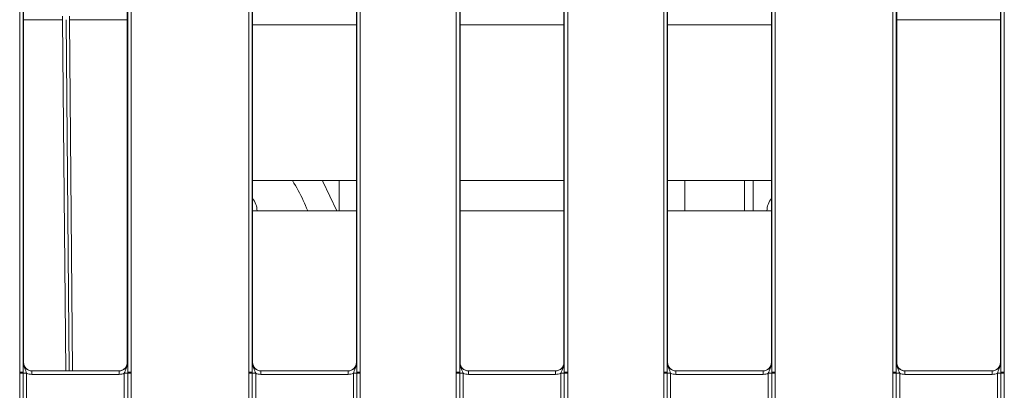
# Model space of a CAD drawing. Header units: millimetres. Extents: x 0 to 2100, y 0 to 1485.
# Tile 15 of 118: x 478 to 549, y 356 to 383. Entities that reach past the tile are written whole.
import ezdxf

# ---------------------------------------------------------------- set-up
doc = ezdxf.new("R2010")
doc.units = ezdxf.units.MM
doc.header["$LTSCALE"] = 5

msp = doc.modelspace()

# ---------------------------------------------------------------- linework, layer by layer
at = {"color": 7, "linetype": 'Continuous', "lineweight": 15}
for p, q in [((477.521, 357.577), (477.521, 410.33)), ((477.771, 410.327), (477.771, 357.575)), ((485.332, 357.575), (485.332, 410.327)), ((485.582, 410.33), (485.582, 357.577)), ((494.083, 357.577), (494.083, 410.33)), ((494.333, 410.327), (494.333, 357.575)), ((501.894, 357.575), (501.894, 410.327)), ((502.144, 410.33), (502.144, 357.577)), ((509.083, 357.577), (509.083, 410.33)), ((509.333, 410.327), (509.333, 357.575)), ((516.894, 357.575), (516.894, 410.327)), ((517.144, 410.33), (517.144, 357.577)), ((524.083, 357.577), (524.083, 410.33)), ((524.333, 410.327), (524.333, 357.575)), ((531.894, 357.575), (531.894, 410.327)), ((532.144, 410.33), (532.144, 357.577)), ((540.646, 357.577), (540.646, 410.33)), ((540.896, 410.327), (540.896, 357.575)), ((548.457, 357.575), (548.457, 410.327)), ((548.707, 410.33), (548.707, 357.577)), ((477.801, 409.542), (477.801, 358.299)), ((485.301, 409.542), (485.301, 358.299)), ((494.364, 409.542), (494.364, 358.299)), ((501.864, 358.299), (501.864, 409.542)), ((509.364, 409.542), (509.364, 358.299)), ((516.864, 358.299), (516.864, 409.542)), ((524.364, 409.542), (524.364, 358.299)), ((531.864, 358.299), (531.864, 409.542)), ((540.926, 358.299), (540.926, 409.542)), ((548.426, 358.299), (548.426, 409.542)), ((480.623, 383.303), (480.623, 383.056)), ((480.873, 383.056), (481.095, 357.674)), ((481.123, 383.303), (481.123, 383.056)), ((501.864, 371.428), (494.364, 371.428)), ((499.407, 371.428), (499.447, 371.352)), ((500.446, 369.241), (499.447, 371.352)), ((500.614, 371.428), (500.614, 369.296)), ((516.864, 371.428), (509.364, 371.428)), ((531.864, 371.428), (524.364, 371.428)), ((525.614, 371.428), (525.614, 369.296)), ((529.934, 369.241), (529.914, 371.428)), ((501.864, 369.241), (494.364, 369.241)), ((500.616, 369.241), (500.614, 369.296)), ((516.864, 369.241), (509.364, 369.241)), ((531.864, 369.241), (524.364, 369.241)), ((525.611, 369.241), (525.614, 369.296)), ((477.775, 358.299), (477.801, 358.299)), ((485.301, 358.299), (485.327, 358.299)), ((494.337, 358.299), (494.364, 358.299)), ((501.864, 358.299), (501.89, 358.299)), ((509.337, 358.299), (509.364, 358.299)), ((516.864, 358.299), (516.89, 358.299)), ((524.337, 358.299), (524.364, 358.299)), ((531.864, 358.299), (531.89, 358.299)), ((540.9, 358.299), (540.926, 358.299)), ((548.426, 358.299), (548.452, 358.299)), ((477.521, 357.517), (477.521, 357.577)), ((477.521, 345.396), (477.521, 357.517)), ((477.771, 357.575), (477.771, 357.515)), ((477.771, 357.515), (477.771, 345.394)), ((478.021, 357.513), (478.021, 345.392)), ((478.4, 357.426), (478.4, 357.674)), ((478.4, 357.674), (484.702, 357.674)), ((484.702, 357.426), (478.4, 357.426)), ((484.702, 357.426), (484.702, 357.674)), ((485.082, 345.392), (485.082, 357.513)), ((485.332, 357.515), (485.332, 357.575)), ((485.332, 345.394), (485.332, 357.515)), ((485.582, 357.577), (485.582, 357.517)), ((485.582, 357.517), (485.582, 345.396)), ((494.083, 357.517), (494.083, 357.577)), ((494.083, 345.396), (494.083, 357.517)), ((494.333, 357.575), (494.333, 357.515)), ((494.333, 357.515), (494.333, 345.394)), ((494.583, 357.513), (494.583, 345.392)), ((494.962, 357.426), (494.962, 357.674)), ((494.962, 357.674), (501.265, 357.674)), ((501.265, 357.426), (494.962, 357.426)), ((501.265, 357.426), (501.265, 357.674)), ((501.644, 345.392), (501.644, 357.513)), ((501.894, 357.515), (501.894, 357.575)), ((501.894, 345.394), (501.894, 357.515)), ((502.144, 357.577), (502.144, 357.517)), ((502.144, 357.517), (502.144, 345.396)), ((509.083, 357.517), (509.083, 357.577)), ((509.083, 345.801), (509.083, 357.517)), ((509.333, 357.575), (509.333, 357.515)), ((509.333, 357.515), (509.333, 345.799)), ((509.583, 357.513), (509.583, 345.797)), ((509.962, 357.426), (509.962, 357.674)), ((509.962, 357.674), (516.265, 357.674)), ((516.265, 357.426), (509.962, 357.426)), ((516.265, 357.426), (516.265, 357.674)), ((516.644, 345.797), (516.644, 357.513)), ((516.894, 357.515), (516.894, 357.575)), ((516.894, 345.799), (516.894, 357.515)), ((517.144, 357.577), (517.144, 357.517)), ((517.144, 357.517), (517.144, 345.801)), ((524.083, 357.517), (524.083, 357.577)), ((524.083, 345.396), (524.083, 357.517)), ((524.333, 357.575), (524.333, 357.515)), ((524.333, 357.515), (524.333, 345.394)), ((524.583, 357.513), (524.583, 345.392)), ((524.962, 357.426), (524.962, 357.674)), ((524.962, 357.674), (531.265, 357.674)), ((531.265, 357.426), (524.962, 357.426)), ((531.265, 357.426), (531.265, 357.674)), ((531.644, 345.392), (531.644, 357.513)), ((531.894, 357.515), (531.894, 357.575)), ((531.894, 345.394), (531.894, 357.515)), ((532.144, 357.577), (532.144, 357.517)), ((532.144, 357.517), (532.144, 345.396)), ((540.646, 357.517), (540.646, 357.577)), ((540.646, 345.396), (540.646, 357.517)), ((540.896, 357.575), (540.896, 357.515)), ((540.896, 357.515), (540.896, 345.394)), ((541.146, 357.513), (541.146, 345.392)), ((541.525, 357.426), (541.525, 357.674)), ((541.525, 357.674), (547.827, 357.674)), ((547.827, 357.426), (541.525, 357.426)), ((547.827, 357.426), (547.827, 357.674)), ((548.207, 345.392), (548.207, 357.513)), ((548.457, 357.515), (548.457, 357.575)), ((548.457, 345.394), (548.457, 357.515)), ((548.707, 357.577), (548.707, 357.517)), ((548.707, 357.517), (548.707, 345.396))]:
    msp.add_line(p, q, dxfattribs=at)
at = {"color": 8, "linetype": 'Continuous', "lineweight": 15}
for p, q in [((480.623, 383.056), (477.801, 383.056)), ((480.845, 357.674), (480.623, 383.056)), ((481.123, 383.056), (481.345, 357.674)), ((485.301, 383.056), (481.123, 383.056)), ((548.426, 383.056), (540.926, 383.056)), ((501.864, 382.678), (494.364, 382.678)), ((516.864, 382.678), (509.364, 382.678)), ((531.864, 382.678), (524.364, 382.678)), ((530.539, 371.428), (530.558, 369.241))]:
    msp.add_line(p, q, dxfattribs=at)
at = {"color": 7, "linetype": 'Continuous', "lineweight": 15}
for centre, radius, start, end in [((493.182, 369.211), 1.5, 1.1373, 38.03931), ((533.045, 369.211), 1.5, 141.96069, 178.8627), ((477.582, 350.266), 7.311, 88.52467, 90.48406), ((477.582, 350.109), 7.408, 88.54048, 90.47395), ((477.959, 364.921), 7.408, 268.54048, 270.47395), ((485.143, 364.921), 7.408, 269.52605, 271.45952), ((485.52, 350.266), 7.311, 89.51594, 91.47533), ((485.52, 350.109), 7.408, 89.52605, 91.45952), ((494.145, 350.266), 7.311, 88.52467, 90.48406), ((494.144, 350.109), 7.408, 88.54048, 90.47395), ((494.522, 364.921), 7.408, 268.54048, 270.47395), ((501.705, 364.921), 7.408, 269.52605, 271.45952), ((502.082, 350.266), 7.311, 89.51594, 91.47533), ((502.083, 350.109), 7.408, 89.52605, 91.45952), ((509.145, 350.266), 7.311, 88.52467, 90.48406), ((509.144, 350.109), 7.408, 88.54048, 90.47395), ((509.522, 364.921), 7.408, 268.54048, 270.47395), ((516.705, 364.921), 7.408, 269.52605, 271.45952), ((517.082, 350.266), 7.311, 89.51594, 91.47533), ((517.083, 350.109), 7.408, 89.52605, 91.45952), ((524.145, 350.266), 7.311, 88.52467, 90.48406), ((524.144, 350.109), 7.408, 88.54048, 90.47395), ((524.522, 364.921), 7.408, 268.54048, 270.47395), ((531.705, 364.921), 7.408, 269.52605, 271.45952), ((532.082, 350.266), 7.311, 89.51594, 91.47533), ((532.083, 350.109), 7.408, 89.52605, 91.45952), ((540.707, 350.266), 7.311, 88.52467, 90.48406), ((540.707, 350.109), 7.408, 88.54048, 90.47395), ((541.084, 364.921), 7.408, 268.54048, 270.47395), ((548.268, 364.921), 7.408, 269.52605, 271.45952), ((548.645, 350.266), 7.311, 89.51594, 91.47533), ((548.645, 350.109), 7.408, 89.52605, 91.45952)]:
    msp.add_arc(centre, radius, start, end, dxfattribs=at)
for centre, major_axis, ratio, start_param, end_param in [((478.4, 358.299), (0.549, 0.3), 0.999873, 2.641898, 4.212618), ((478.426, 358.299), (0.532, 0.329), 0.999915, 2.588064, 4.158784), ((484.702, 358.299), (0.549, -0.3), 0.999873, 5.21216, 6.78288), ((494.962, 358.299), (0.549, 0.3), 0.999873, 2.641898, 4.212618), ((494.989, 358.299), (0.532, 0.329), 0.999915, 2.588064, 4.158784), ((501.239, 358.299), (0.532, -0.329), 0.999915, 5.265994, 6.836714), ((501.265, 358.299), (0.549, -0.3), 0.999873, 5.21216, 6.78288), ((509.962, 358.299), (0.549, 0.3), 0.999873, 2.641898, 4.212618), ((509.989, 358.299), (0.532, 0.329), 0.999915, 2.588064, 4.158784), ((516.239, 358.299), (0.532, -0.329), 0.999915, 5.265994, 6.836714), ((516.265, 358.299), (0.549, -0.3), 0.999873, 5.21216, 6.78288), ((524.962, 358.299), (0.549, 0.3), 0.999873, 2.641898, 4.212618), ((524.989, 358.299), (0.532, 0.329), 0.999915, 2.588064, 4.158784), ((531.239, 358.299), (0.532, -0.329), 0.999915, 5.265994, 6.836714), ((531.265, 358.299), (0.549, -0.3), 0.999873, 5.21216, 6.78288), ((541.525, 358.299), (0.549, 0.3), 0.999873, 2.641898, 4.212618), ((547.801, 358.299), (0.532, -0.329), 0.999915, 5.265994, 6.836714), ((547.827, 358.299), (0.549, -0.3), 0.999873, 5.21216, 6.78288), ((478.4, 358.301), (0.744, 0.46), 0.999915, 3.710423, 4.158784), ((484.702, 358.301), (0.744, -0.46), 0.999915, 5.265994, 5.714355), ((494.962, 358.301), (0.744, 0.46), 0.999915, 3.710423, 4.158784), ((501.265, 358.301), (0.744, -0.46), 0.999915, 5.265994, 5.714355), ((509.962, 358.301), (0.744, 0.46), 0.999915, 3.710423, 4.158784), ((516.265, 358.301), (0.744, -0.46), 0.999915, 5.265994, 5.714355), ((524.962, 358.301), (0.744, 0.46), 0.999915, 3.710423, 4.158784), ((531.265, 358.301), (0.744, -0.46), 0.999915, 5.265994, 5.714355), ((541.525, 358.301), (0.744, 0.46), 0.999915, 3.710423, 4.158784), ((547.827, 358.301), (0.744, -0.46), 0.999915, 5.265994, 5.714355)]:
    msp.add_ellipse(centre, major_axis=major_axis, ratio=ratio, start_param=start_param, end_param=end_param, dxfattribs=at)
for points, knots in [([(498.344, 369.241), (498.242, 369.493), (497.934, 370.248), (497.519, 370.956), (497.242, 371.428)], [0, 0, 0, 0, 0.333566, 1, 1, 1, 1]), ([(477.771, 357.575), (477.771, 357.639), (477.771, 357.803), (477.772, 358.027), (477.774, 358.187), (477.775, 358.274), (477.775, 358.298), (477.775, 358.299)], [0, 0, 0, 0, 0.2171826, 0.5530263, 0.8769859, 0.9944494, 1, 1, 1, 1]), ([(477.775, 358.299), (477.775, 358.297), (477.775, 358.257), (477.784, 358.12), (477.847, 357.911), (477.951, 357.703), (478, 357.567), (478.021, 357.513)], [0, 0, 0, 0, 0.006601, 0.146171, 0.501239, 0.799231, 1, 1, 1, 1]), ([(485.301, 358.299), (485.292, 358.217), (485.273, 358.053), (485.128, 357.847), (484.923, 357.703), (484.761, 357.684), (484.681, 357.674)], [0, 0, 0, 0, 0.251367, 0.502734, 0.754101, 1, 1, 1, 1]), ([(485.082, 357.513), (485.102, 357.567), (485.151, 357.703), (485.255, 357.911), (485.318, 358.12), (485.327, 358.257), (485.327, 358.297), (485.327, 358.299)], [0, 0, 0, 0, 0.200769, 0.498761, 0.853829, 0.993399, 1, 1, 1, 1]), ([(485.327, 358.299), (485.327, 358.298), (485.327, 358.274), (485.328, 358.187), (485.33, 358.027), (485.331, 357.803), (485.331, 357.639), (485.332, 357.575)], [0, 0, 0, 0, 0.0055506, 0.1230141, 0.4469737, 0.7828174, 1, 1, 1, 1]), ([(494.333, 357.575), (494.333, 357.639), (494.333, 357.803), (494.335, 358.027), (494.336, 358.187), (494.337, 358.274), (494.337, 358.298), (494.337, 358.299)], [0, 0, 0, 0, 0.217183, 0.553026, 0.876986, 0.994449, 1, 1, 1, 1]), ([(494.337, 358.299), (494.337, 358.297), (494.337, 358.257), (494.347, 358.12), (494.41, 357.911), (494.513, 357.703), (494.563, 357.567), (494.583, 357.513)], [0, 0, 0, 0, 0.006601, 0.146171, 0.501239, 0.799231, 1, 1, 1, 1]), ([(501.644, 357.513), (501.664, 357.567), (501.714, 357.703), (501.817, 357.911), (501.88, 358.12), (501.89, 358.257), (501.89, 358.297), (501.89, 358.299)], [0, 0, 0, 0, 0.200769, 0.498761, 0.853829, 0.993399, 1, 1, 1, 1]), ([(501.89, 358.299), (501.89, 358.298), (501.89, 358.274), (501.891, 358.187), (501.892, 358.027), (501.894, 357.803), (501.894, 357.639), (501.894, 357.575)], [0, 0, 0, 0, 0.005551, 0.123014, 0.446974, 0.782817, 1, 1, 1, 1]), ([(509.333, 357.575), (509.333, 357.639), (509.333, 357.803), (509.335, 358.027), (509.336, 358.187), (509.337, 358.274), (509.337, 358.298), (509.337, 358.299)], [0, 0, 0, 0, 0.217183, 0.553026, 0.876986, 0.994449, 1, 1, 1, 1]), ([(509.583, 357.513), (509.563, 357.567), (509.513, 357.703), (509.41, 357.911), (509.347, 358.12), (509.337, 358.257), (509.337, 358.297), (509.337, 358.299)], [0, 0, 0, 0, 0.2007687, 0.4987608, 0.8538291, 0.9933988, 1, 1, 1, 1]), ([(516.89, 358.299), (516.89, 358.297), (516.89, 358.257), (516.88, 358.12), (516.817, 357.911), (516.714, 357.703), (516.664, 357.567), (516.644, 357.513)], [0, 0, 0, 0, 0.006601, 0.146171, 0.501239, 0.799231, 1, 1, 1, 1]), ([(516.89, 358.299), (516.89, 358.298), (516.89, 358.274), (516.891, 358.187), (516.892, 358.027), (516.894, 357.803), (516.894, 357.639), (516.894, 357.575)], [0, 0, 0, 0, 0.005551, 0.123014, 0.446974, 0.782817, 1, 1, 1, 1]), ([(524.333, 357.575), (524.333, 357.639), (524.333, 357.803), (524.335, 358.027), (524.336, 358.187), (524.337, 358.274), (524.337, 358.298), (524.337, 358.299)], [0, 0, 0, 0, 0.217183, 0.553026, 0.876986, 0.994449, 1, 1, 1, 1]), ([(524.337, 358.299), (524.337, 358.297), (524.337, 358.257), (524.347, 358.12), (524.41, 357.911), (524.513, 357.703), (524.563, 357.567), (524.583, 357.513)], [0, 0, 0, 0, 0.006601, 0.146171, 0.501239, 0.799231, 1, 1, 1, 1]), ([(531.644, 357.513), (531.664, 357.567), (531.714, 357.703), (531.817, 357.911), (531.88, 358.12), (531.89, 358.257), (531.89, 358.297), (531.89, 358.299)], [0, 0, 0, 0, 0.200769, 0.498761, 0.853829, 0.993399, 1, 1, 1, 1]), ([(531.89, 358.299), (531.89, 358.298), (531.89, 358.274), (531.891, 358.187), (531.892, 358.027), (531.894, 357.803), (531.894, 357.639), (531.894, 357.575)], [0, 0, 0, 0, 0.005551, 0.123014, 0.446974, 0.782817, 1, 1, 1, 1]), ([(540.896, 357.575), (540.896, 357.639), (540.896, 357.803), (540.897, 358.027), (540.899, 358.187), (540.9, 358.274), (540.9, 358.298), (540.9, 358.299)], [0, 0, 0, 0, 0.217183, 0.553026, 0.876986, 0.994449, 1, 1, 1, 1]), ([(540.9, 358.299), (540.9, 358.297), (540.9, 358.257), (540.909, 358.12), (540.972, 357.911), (541.076, 357.703), (541.125, 357.567), (541.146, 357.513)], [0, 0, 0, 0, 0.006601, 0.146171, 0.501239, 0.799231, 1, 1, 1, 1]), ([(541.546, 357.674), (541.466, 357.684), (541.304, 357.703), (541.099, 357.847), (540.954, 358.053), (540.935, 358.217), (540.926, 358.299)], [0, 0, 0, 0, 0.245899, 0.497266, 0.748633, 1, 1, 1, 1]), ([(548.207, 357.513), (548.227, 357.567), (548.276, 357.703), (548.38, 357.911), (548.443, 358.12), (548.452, 358.257), (548.452, 358.297), (548.452, 358.299)], [0, 0, 0, 0, 0.2007687, 0.4987608, 0.8538291, 0.9933988, 1, 1, 1, 1]), ([(548.452, 358.299), (548.452, 358.298), (548.452, 358.274), (548.453, 358.187), (548.455, 358.027), (548.456, 357.803), (548.456, 357.639), (548.457, 357.575)], [0, 0, 0, 0, 0.005551, 0.123014, 0.446974, 0.782817, 1, 1, 1, 1])]:
    msp.add_open_spline(points, degree=3, knots=knots, dxfattribs=at)

doc.saveas('drawing.dxf')
